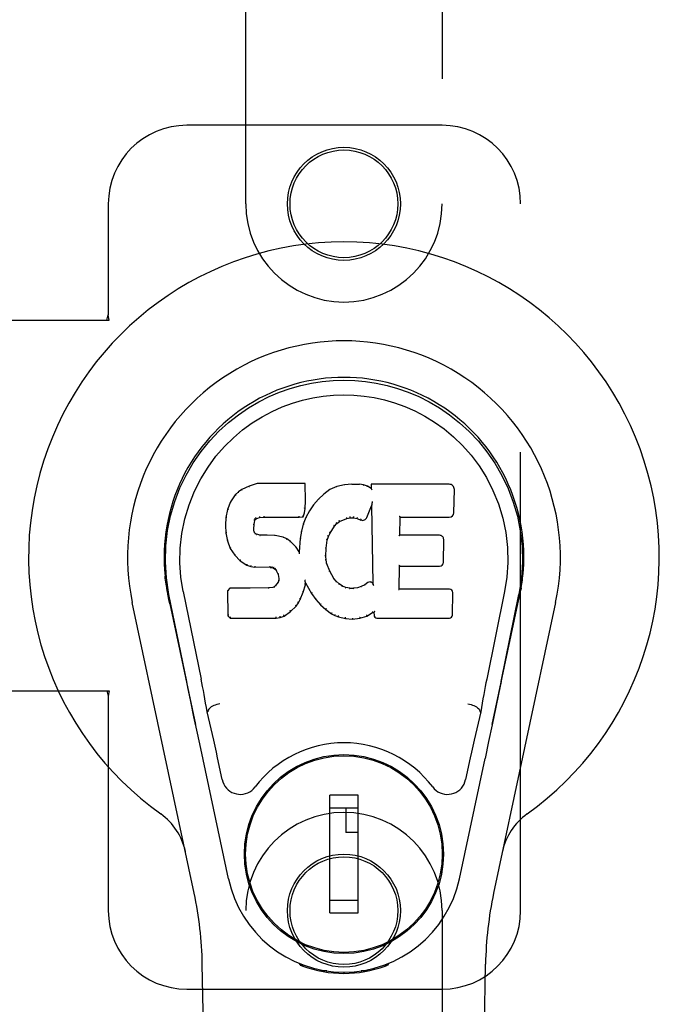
# Model space of a CAD drawing. Header units: inches. Extents: x 0 to 265, y 0 to 172.
# Tile 20 of 39: x 88.3 to 90.33, y 91.01 to 94.14. Entities that reach past the tile are written whole.
import ezdxf

# ---------------------------------------------------------------- set-up
doc = ezdxf.new("R2010")
doc.units = ezdxf.units.IN
doc.header["$LTSCALE"] = 14.592486
doc.header["$MEASUREMENT"] = 0
doc.linetypes.add('HIDDEN', pattern=[0.2, 0.1, -0.1])
doc.layers.add('RIGHTHAND_DOOR_ASSEMBLY', color=7, linetype='CONTINUOUS')

msp = doc.modelspace()

# ---------------------------------------------------------------- linework, layer by layer
at = {"layer": 'RIGHTHAND_DOOR_ASSEMBLY', "color": 8, "linetype": 'HIDDEN'}
for p, q in [((89.0182, 93.5552), (89.0182, 95.4127)), ((89.6432, 95.4127), (89.6432, 93.5552)), ((89.6432, 93.8052), (88.8307, 93.8052)), ((88.5807, 93.5552), (88.5807, 93.2021)), ((89.8932, 91.3052), (89.8932, 93.5552)), ((88.5763, 93.1852), (88.5807, 93.2021)), ((88.5837, 93.1852), (88.5807, 93.2021)), ((88.2627, 93.1852), (88.5837, 93.1852)), ((88.2627, 92.0052), (88.5837, 92.0052)), ((88.5763, 92.0052), (88.5807, 91.9884)), ((88.5837, 92.0052), (88.5807, 91.9884)), ((88.5807, 91.9884), (88.5807, 91.3052)), ((89.0182, 89.4477), (89.0182, 91.3052)), ((89.6432, 91.3052), (89.6432, 89.4477)), ((88.8307, 91.0552), (89.6432, 91.0552))]:
    msp.add_line(p, q, dxfattribs=at)
at = {"layer": 'RIGHTHAND_DOOR_ASSEMBLY', "color": 7, "linetype": 'Continuous'}
for p, q in [((89.0288, 92.6565), (89.0057, 92.6458)), ((89.0546, 92.6647), (89.0288, 92.6565)), ((89.0291, 92.6559), (89.0288, 92.6565)), ((89.0547, 92.664), (89.0546, 92.6647)), ((89.2075, 92.6647), (89.0546, 92.6647)), ((89.2069, 92.6641), (89.2075, 92.6647)), ((89.2087, 92.6099), (89.2075, 92.6647)), ((89.3086, 92.6555), (89.2861, 92.6455)), ((89.3322, 92.6609), (89.3086, 92.6555)), ((89.3088, 92.6548), (89.3086, 92.6555)), ((89.3558, 92.6632), (89.3322, 92.6609)), ((89.3323, 92.6602), (89.3322, 92.6609)), ((89.3558, 92.6626), (89.3558, 92.6632)), ((89.3558, 92.6632), (89.3798, 92.6628)), ((89.3559, 92.662), (89.3558, 92.6626)), ((89.3797, 92.6621), (89.3798, 92.6628)), ((89.3926, 92.6608), (89.3798, 92.6628)), ((89.3925, 92.6601), (89.3926, 92.6608)), ((89.4055, 92.6566), (89.3926, 92.6608)), ((89.4052, 92.656), (89.4055, 92.6566)), ((89.4176, 92.6486), (89.4055, 92.6566)), ((89.4173, 92.6626), (89.4176, 92.6486)), ((89.6661, 92.6626), (89.4173, 92.6626)), ((89.418, 92.662), (89.4173, 92.6626)), ((88.9847, 92.6286), (88.9699, 92.6068)), ((88.9946, 92.6381), (88.9847, 92.6286)), ((88.9851, 92.6282), (88.9847, 92.6286)), ((89.0057, 92.6458), (88.9946, 92.6381)), ((88.995, 92.6376), (88.9946, 92.6381)), ((89.006, 92.6453), (89.0057, 92.6458)), ((89.2665, 92.6312), (89.2494, 92.6148)), ((89.2861, 92.6455), (89.2665, 92.6312)), ((89.2669, 92.6307), (89.2665, 92.6312)), ((89.2864, 92.645), (89.2861, 92.6455)), ((89.4176, 92.6486), (89.4182, 92.6474)), ((89.6809, 92.5718), (89.6822, 92.6462)), ((88.9699, 92.6068), (88.9602, 92.5821)), ((88.9705, 92.6065), (88.9699, 92.6068)), ((89.2073, 92.5855), (89.2087, 92.6099)), ((89.2081, 92.6099), (89.2087, 92.6099)), ((89.2342, 92.5971), (89.2209, 92.5778)), ((89.2494, 92.6148), (89.2342, 92.5971)), ((89.2347, 92.5967), (89.2342, 92.5971)), ((89.2498, 92.6144), (89.2494, 92.6148)), ((89.4037, 92.5568), (89.4186, 92.5936)), ((89.4191, 92.5965), (89.4186, 92.5936)), ((89.4186, 92.5936), (89.4229, 92.3465)), ((89.4193, 92.5984), (89.4192, 92.5979)), ((89.4194, 92.5991), (89.4193, 92.5984)), ((89.4195, 92.5998), (89.4194, 92.5991)), ((89.4197, 92.6009), (89.4195, 92.5998)), ((89.4199, 92.602), (89.4197, 92.6009)), ((89.4201, 92.6032), (89.4199, 92.602)), ((89.4203, 92.6046), (89.4201, 92.6032)), ((89.4207, 92.6065), (89.4203, 92.6046)), ((89.4209, 92.6077), (89.4207, 92.6065)), ((88.9602, 92.5821), (88.9552, 92.5571)), ((88.9608, 92.5819), (88.9602, 92.5821)), ((89.0756, 92.5613), (89.0756, 92.5599)), ((89.1886, 92.5599), (89.1885, 92.5613)), ((89.2013, 92.5585), (89.2057, 92.5712)), ((89.2052, 92.5713), (89.2057, 92.5712)), ((89.2057, 92.5712), (89.2073, 92.5855)), ((89.2067, 92.5855), (89.2073, 92.5855)), ((89.2209, 92.5778), (89.2098, 92.5571)), ((89.2214, 92.5775), (89.2209, 92.5778)), ((88.9552, 92.5571), (88.9538, 92.5321)), ((88.9538, 92.5321), (88.955, 92.5071)), ((88.9544, 92.5321), (88.9538, 92.5321)), ((88.9558, 92.557), (88.9552, 92.5571)), ((89.0439, 92.5204), (89.0448, 92.5344)), ((89.0442, 92.5345), (89.0448, 92.5344)), ((89.0448, 92.5344), (89.0468, 92.5474)), ((89.0462, 92.5476), (89.0468, 92.5474)), ((89.0468, 92.5474), (89.0484, 92.5507)), ((89.0479, 92.5511), (89.0484, 92.5507)), ((89.0484, 92.5507), (89.051, 92.5529)), ((89.0507, 92.5534), (89.051, 92.5529)), ((89.051, 92.5529), (89.0623, 92.5563)), ((89.0622, 92.5569), (89.0623, 92.5563)), ((89.0623, 92.5563), (89.0757, 92.5574)), ((89.0757, 92.5579), (89.0757, 92.5574)), ((89.0757, 92.5574), (89.1886, 92.5574)), ((89.1886, 92.5574), (89.2013, 92.5585)), ((89.1886, 92.5579), (89.1886, 92.5574)), ((89.2012, 92.5352), (89.1952, 92.5128)), ((89.2008, 92.559), (89.2013, 92.5585)), ((89.2098, 92.5571), (89.2012, 92.5352)), ((89.2018, 92.535), (89.2012, 92.5352)), ((89.2104, 92.5568), (89.2098, 92.5571)), ((89.2866, 92.5068), (89.3006, 92.5289)), ((89.3001, 92.5293), (89.3006, 92.5289)), ((89.3006, 92.5289), (89.3077, 92.5376)), ((89.3073, 92.5381), (89.3077, 92.5376)), ((89.3077, 92.5376), (89.3165, 92.5436)), ((89.3162, 92.5441), (89.3165, 92.5436)), ((89.3165, 92.5436), (89.3398, 92.5533)), ((89.3397, 92.5539), (89.3398, 92.5533)), ((89.3398, 92.5533), (89.3506, 92.5561)), ((89.3505, 92.5566), (89.3506, 92.5561)), ((89.3506, 92.5561), (89.3615, 92.5559)), ((89.3616, 92.5565), (89.3615, 92.5559)), ((89.3615, 92.5559), (89.3729, 92.5532)), ((89.3731, 92.5538), (89.3729, 92.5532)), ((89.3729, 92.5532), (89.3845, 92.5487)), ((89.3848, 92.5492), (89.3845, 92.5487)), ((89.5085, 92.5), (89.5095, 92.5573)), ((89.5089, 92.5578), (89.5095, 92.5573)), ((89.5095, 92.5573), (89.6661, 92.5573)), ((88.9556, 92.5072), (88.955, 92.5071)), ((88.955, 92.5071), (88.9596, 92.4822)), ((89.0433, 92.5204), (89.0439, 92.5204)), ((89.0438, 92.5144), (89.0443, 92.5145)), ((89.0443, 92.5145), (89.0439, 92.5204)), ((89.0458, 92.5099), (89.0443, 92.5145)), ((89.0452, 92.5096), (89.0458, 92.5099)), ((89.0485, 92.5062), (89.0458, 92.5099)), ((89.048, 92.5057), (89.0485, 92.5062)), ((89.0521, 92.5035), (89.0485, 92.5062)), ((89.0519, 92.5029), (89.0521, 92.5035)), ((89.0636, 92.5002), (89.0521, 92.5035)), ((89.0867, 92.501), (89.0636, 92.5002)), ((89.0636, 92.4995), (89.0636, 92.5002)), ((89.0866, 92.4997), (89.0867, 92.5003)), ((89.0867, 92.5003), (89.0867, 92.501)), ((89.1117, 92.4996), (89.0867, 92.501)), ((89.1116, 92.499), (89.1117, 92.4996)), ((89.1368, 92.4941), (89.1117, 92.4996)), ((89.1952, 92.5128), (89.1914, 92.49)), ((89.1958, 92.5126), (89.1952, 92.5128)), ((89.2811, 92.4961), (89.2866, 92.5068)), ((89.2861, 92.5071), (89.2866, 92.5068)), ((89.5079, 92.4994), (89.5085, 92.5)), ((89.6351, 92.5), (89.5085, 92.5)), ((88.9602, 92.4824), (88.9596, 92.4822)), ((88.9596, 92.4822), (88.9689, 92.4585)), ((89.1366, 92.4935), (89.1368, 92.4941)), ((89.1493, 92.4884), (89.1368, 92.4941)), ((89.149, 92.4879), (89.1493, 92.4884)), ((89.1604, 92.4806), (89.1493, 92.4884)), ((89.16, 92.4801), (89.1604, 92.4806)), ((89.1785, 92.4624), (89.1604, 92.4806)), ((89.1914, 92.49), (89.1877, 92.4479)), ((89.192, 92.4899), (89.1914, 92.49)), ((89.2741, 92.4594), (89.2776, 92.485)), ((89.277, 92.4851), (89.2776, 92.485)), ((89.2776, 92.485), (89.2811, 92.4961)), ((89.2806, 92.4963), (89.2811, 92.4961)), ((89.6472, 92.4134), (89.6485, 92.4865)), ((88.9694, 92.4588), (88.9689, 92.4585)), ((88.9689, 92.4585), (88.9829, 92.4372)), ((88.9834, 92.4375), (88.9829, 92.4372)), ((88.9829, 92.4372), (89.0007, 92.4189)), ((89.1781, 92.462), (89.1785, 92.4624)), ((89.1877, 92.4479), (89.1785, 92.4624)), ((89.1882, 92.446), (89.1877, 92.4479)), ((89.2729, 92.4334), (89.2741, 92.4594)), ((89.2735, 92.4595), (89.2741, 92.4594)), ((89.001, 92.4193), (89.0007, 92.4189)), ((89.0007, 92.4189), (89.0221, 92.405)), ((89.0223, 92.4055), (89.0221, 92.405)), ((89.0221, 92.405), (89.0347, 92.4004)), ((89.2723, 92.4334), (89.2729, 92.4334)), ((89.2739, 92.4212), (89.2729, 92.4334)), ((89.2733, 92.4211), (89.2739, 92.4212)), ((89.2765, 92.4094), (89.2739, 92.4212)), ((89.276, 92.4092), (89.2765, 92.4094)), ((89.2859, 92.3854), (89.2765, 92.4094)), ((89.0348, 92.4009), (89.0347, 92.4004)), ((89.0347, 92.4004), (89.0476, 92.3982)), ((89.0477, 92.3987), (89.0476, 92.3982)), ((89.0954, 92.3977), (89.0476, 92.3982)), ((89.0954, 92.3983), (89.0954, 92.3977)), ((89.0954, 92.3977), (89.1018, 92.3971)), ((89.1019, 92.3977), (89.1018, 92.3971)), ((89.1018, 92.3971), (89.1069, 92.3954)), ((89.1071, 92.3959), (89.1069, 92.3954)), ((89.1069, 92.3954), (89.1113, 92.3921)), ((89.1117, 92.3925), (89.1113, 92.3921)), ((89.1113, 92.3921), (89.1153, 92.3875)), ((89.1157, 92.3878), (89.1153, 92.3875)), ((89.1153, 92.3875), (89.1211, 92.3757)), ((89.1217, 92.3759), (89.1211, 92.3757)), ((89.1211, 92.3757), (89.1235, 92.3625)), ((89.2854, 92.3851), (89.2859, 92.3854)), ((89.2984, 92.363), (89.2859, 92.3854)), ((89.5067, 92.3285), (89.508, 92.4015)), ((89.5075, 92.4021), (89.508, 92.4015)), ((89.508, 92.4015), (89.6351, 92.4015)), ((89.1129, 92.3404), (89.1084, 92.336)), ((89.1212, 92.3514), (89.1129, 92.3404)), ((89.1134, 92.34), (89.1129, 92.3404)), ((89.123, 92.3566), (89.1212, 92.3514)), ((89.1217, 92.3511), (89.1212, 92.3514)), ((89.1235, 92.3625), (89.123, 92.3566)), ((89.1236, 92.3565), (89.123, 92.3566)), ((89.1241, 92.3625), (89.1235, 92.3625)), ((89.201, 92.3188), (89.2079, 92.3428)), ((89.2068, 92.3576), (89.2066, 92.3586)), ((89.207, 92.3569), (89.2068, 92.3576)), ((89.2071, 92.3562), (89.207, 92.3569)), ((89.2072, 92.3555), (89.2071, 92.3562)), ((89.2074, 92.3549), (89.2072, 92.3555)), ((89.2073, 92.3429), (89.2079, 92.3428)), ((89.2075, 92.3544), (89.2074, 92.3549)), ((89.2076, 92.3536), (89.2075, 92.3544)), ((89.2079, 92.3428), (89.2084, 92.3487)), ((89.2084, 92.3487), (89.208, 92.3507)), ((89.2084, 92.3487), (89.2276, 92.3148)), ((89.2979, 92.3626), (89.2984, 92.363)), ((89.3063, 92.3537), (89.2984, 92.363)), ((89.3058, 92.3532), (89.3063, 92.3537)), ((89.3156, 92.3453), (89.3063, 92.3537)), ((89.3152, 92.3448), (89.3156, 92.3453)), ((89.3258, 92.3384), (89.3156, 92.3453)), ((89.3969, 92.3422), (89.3855, 92.337)), ((89.4073, 92.3494), (89.3969, 92.3422)), ((89.3972, 92.3416), (89.3969, 92.3422)), ((89.4076, 92.3488), (89.4073, 92.3494)), ((89.4229, 92.3465), (89.4229, 92.3464)), ((89.4235, 92.3443), (89.4229, 92.3464)), ((89.4256, 92.3389), (89.4249, 92.341)), ((88.7667, 92.3323), (88.7681, 92.3252)), ((88.7698, 92.3156), (88.7692, 92.3186)), ((88.7704, 92.3125), (88.7698, 92.3156)), ((88.7738, 92.296), (88.7704, 92.3125)), ((88.8302, 92.0347), (88.7737, 92.3116)), ((88.8192, 92.3208), (88.8762, 92.0419)), ((88.9679, 92.3316), (88.9599, 92.3235)), ((88.9599, 92.3235), (88.9613, 92.2442)), ((88.9605, 92.3232), (88.9599, 92.3235)), ((89.0296, 92.3322), (88.9679, 92.3316)), ((88.9681, 92.3309), (88.9679, 92.3316)), ((89.0903, 92.3325), (89.0296, 92.3322)), ((89.0296, 92.3315), (89.0296, 92.3322)), ((89.0296, 92.3315), (89.0296, 92.3309)), ((89.1039, 92.3335), (89.0903, 92.3325)), ((89.0903, 92.3318), (89.0903, 92.3325)), ((89.0903, 92.3318), (89.0904, 92.3312)), ((89.1084, 92.336), (89.1039, 92.3335)), ((89.1041, 92.3329), (89.1039, 92.3335)), ((89.1088, 92.3355), (89.1084, 92.336)), ((89.1918, 92.2961), (89.201, 92.3188)), ((89.2005, 92.319), (89.201, 92.3188)), ((89.228, 92.3151), (89.2276, 92.3148)), ((89.2276, 92.3148), (89.2408, 92.296)), ((89.3255, 92.3378), (89.3258, 92.3384)), ((89.3369, 92.334), (89.3258, 92.3384)), ((89.3368, 92.3333), (89.3369, 92.334)), ((89.3491, 92.3318), (89.3369, 92.334)), ((89.3491, 92.3311), (89.3491, 92.3318)), ((89.3491, 92.3318), (89.3615, 92.3313)), ((89.3736, 92.3331), (89.3615, 92.3313)), ((89.3616, 92.3306), (89.3615, 92.3313)), ((89.3617, 92.3301), (89.3616, 92.3306)), ((89.3855, 92.337), (89.3736, 92.3331)), ((89.3737, 92.3325), (89.3736, 92.3331)), ((89.3858, 92.3364), (89.3855, 92.337)), ((89.5061, 92.3278), (89.5067, 92.3285)), ((89.6667, 92.3285), (89.5067, 92.3285)), ((89.6758, 92.2458), (89.6771, 92.3179)), ((89.8422, 92.3208), (89.7852, 92.0419)), ((89.8312, 92.0347), (89.8877, 92.3116)), ((89.8896, 92.3059), (89.8912, 92.3136)), ((89.8912, 92.3136), (89.8917, 92.3163)), ((89.8917, 92.3163), (89.8923, 92.319)), ((89.8923, 92.319), (89.8938, 92.3273)), ((89.8947, 92.3324), (89.8933, 92.3252)), ((89.8938, 92.3273), (89.8947, 92.3324)), ((88.8542, 91.3606), (88.6568, 92.2866)), ((88.7768, 92.2817), (88.7738, 92.296)), ((88.7768, 92.2816), (88.8587, 91.8974)), ((89.1787, 92.2743), (89.186, 92.2848)), ((89.1855, 92.2851), (89.186, 92.2848)), ((89.186, 92.2848), (89.1918, 92.2961)), ((89.1913, 92.2963), (89.1918, 92.2961)), ((89.2412, 92.2963), (89.2408, 92.296)), ((89.2408, 92.296), (89.2561, 92.2791)), ((89.2565, 92.2795), (89.2561, 92.2791)), ((89.2561, 92.2791), (89.2731, 92.2639)), ((89.8027, 91.8974), (89.8845, 92.2816)), ((90.0045, 92.2866), (89.8072, 91.3606)), ((89.14, 92.2428), (89.1608, 92.257)), ((89.1605, 92.2574), (89.1608, 92.257)), ((89.1608, 92.257), (89.1787, 92.2743)), ((89.1782, 92.2746), (89.1787, 92.2743)), ((89.2735, 92.2644), (89.2731, 92.2639)), ((89.2731, 92.2639), (89.2914, 92.25)), ((89.2917, 92.2505), (89.2914, 92.25)), ((89.2914, 92.25), (89.3019, 92.2446)), ((89.4034, 92.2427), (89.422, 92.2539)), ((89.4218, 92.2545), (89.422, 92.2539)), ((89.422, 92.2539), (89.4264, 92.2539)), ((89.4269, 92.2545), (89.4264, 92.2539)), ((89.4264, 92.2539), (89.4265, 92.2458)), ((88.9619, 92.2444), (88.9613, 92.2442)), ((88.9613, 92.2442), (88.9689, 92.2368)), ((88.9691, 92.2374), (88.9689, 92.2368)), ((88.9689, 92.2368), (89.1151, 92.2368)), ((89.115, 92.2393), (89.1149, 92.2407)), ((89.115, 92.2374), (89.1151, 92.2368)), ((89.1151, 92.2368), (89.1278, 92.2385)), ((89.1277, 92.239), (89.1278, 92.2385)), ((89.1278, 92.2385), (89.14, 92.2428)), ((89.1397, 92.2433), (89.14, 92.2428)), ((89.3021, 92.2451), (89.3019, 92.2446)), ((89.3019, 92.2446), (89.3129, 92.2409)), ((89.3131, 92.2414), (89.3129, 92.2409)), ((89.3129, 92.2409), (89.3352, 92.2352)), ((89.3353, 92.2358), (89.3352, 92.2352)), ((89.3352, 92.2352), (89.3581, 92.2327)), ((89.3581, 92.2366), (89.3581, 92.2332)), ((89.3581, 92.2327), (89.3812, 92.2359)), ((89.3581, 92.2332), (89.3581, 92.2327)), ((89.3811, 92.2364), (89.3812, 92.2359)), ((89.3812, 92.2359), (89.4034, 92.2427)), ((89.4031, 92.2433), (89.4034, 92.2427)), ((89.4356, 92.2368), (89.6667, 92.2368)), ((89.8312, 92.0347), (89.8228, 91.9941)), ((88.8534, 91.9226), (88.8432, 91.9715)), ((89.8228, 91.9941), (89.8132, 91.9476)), ((88.8973, 91.9381), (88.8952, 91.9377)), ((89.7641, 91.9381), (89.7661, 91.9377)), ((89.8132, 91.9476), (89.8025, 91.8967)), ((88.8644, 91.8703), (88.8534, 91.9226)), ((88.8747, 91.8217), (88.8644, 91.8703)), ((89.8025, 91.8967), (89.7913, 91.8435)), ((89.7913, 91.8435), (89.7799, 91.7897)), ((88.963, 91.407), (88.8747, 91.8217)), ((88.9434, 91.7222), (88.9287, 91.7913)), ((89.6984, 91.407), (89.7799, 91.7897)), ((89.7327, 91.7913), (89.718, 91.7222)), ((89.183, 91.7654), (89.183, 91.7611)), ((89.4783, 91.7654), (89.4783, 91.7611)), ((89.2854, 91.2983), (89.2854, 91.6723)), ((89.376, 91.6723), (89.2854, 91.6723)), ((89.376, 91.2983), (89.376, 91.6723)), ((89.0506, 91.633), (89.0549, 91.633)), ((89.2854, 91.633), (89.376, 91.633)), ((89.3366, 91.633), (89.3366, 91.5542)), ((89.6064, 91.633), (89.6108, 91.633)), ((89.376, 91.5542), (89.3366, 91.5542)), ((89.0506, 91.3377), (89.0549, 91.3377)), ((89.376, 91.3377), (89.2854, 91.3377)), ((89.6064, 91.3377), (89.6108, 91.3377)), ((89.2854, 91.2983), (89.376, 91.2983)), ((89.183, 91.2052), (89.183, 91.2096)), ((89.4783, 91.2052), (89.4783, 91.2096)), ((88.9522, 86.9958), (88.8799, 91.1351)), ((89.1919, 91.1317), (89.1892, 91.1374)), ((89.1955, 91.1349), (89.1954, 91.1303)), ((89.1991, 91.1318), (89.1994, 91.1288)), ((89.462, 91.1288), (89.4623, 91.1317)), ((89.4659, 91.1349), (89.4659, 91.1303)), ((89.4722, 91.1374), (89.4694, 91.1317)), ((89.7092, 86.9958), (89.7814, 91.1351)), ((89.276, 91.1137), (89.255, 91.1133)), ((89.3307, 91.1094), (89.3307, 91.1054)), ((89.4063, 91.1133), (89.3854, 91.1137))]:
    msp.add_line(p, q, dxfattribs=at)
for points in [[(88.7737, 92.3116), (88.7655, 92.3642), (88.7623, 92.416), (88.7637, 92.4662), (88.7693, 92.515), (88.7789, 92.5622), (88.7922, 92.6075), (88.8088, 92.6507), (88.8285, 92.6917), (88.8511, 92.7305), (88.8762, 92.7668), (88.9036, 92.8005), (88.9328, 92.8314), (88.9634, 92.8592), (88.995, 92.8841), (89.0272, 92.906), (89.0598, 92.9252), (89.0927, 92.9416), (89.1259, 92.9557), (89.1596, 92.9675), (89.1935, 92.977), (89.2273, 92.9844), (89.2614, 92.9896), (89.296, 92.9928), (89.3307, 92.9938)], [(89.3307, 92.9938), (89.3649, 92.9928), (89.3993, 92.9897), (89.4336, 92.9844), (89.4679, 92.977), (89.5017, 92.9675), (89.5354, 92.9557), (89.569, 92.9415), (89.6022, 92.9248), (89.6348, 92.9056), (89.6669, 92.8837), (89.6988, 92.8586), (89.7295, 92.8304), (89.7586, 92.7996), (89.7858, 92.7659), (89.8109, 92.7295), (89.8335, 92.6905), (89.8532, 92.6492), (89.8698, 92.6057), (89.8828, 92.5607), (89.8922, 92.514), (89.8978, 92.4653), (89.8991, 92.4151), (89.8958, 92.3637), (89.8877, 92.3116)], [(88.8192, 92.3208), (88.8119, 92.3666), (88.8088, 92.4127), (88.8098, 92.4594), (88.8149, 92.5061), (88.8244, 92.5524), (88.8379, 92.5974), (88.8549, 92.6401), (88.8752, 92.6803), (88.8982, 92.7175), (88.9234, 92.7518), (88.9503, 92.7828), (88.9787, 92.8108), (89.0083, 92.8359), (89.0388, 92.8581), (89.0701, 92.8776), (89.102, 92.8945), (89.1341, 92.9089), (89.1665, 92.9208), (89.1991, 92.9304), (89.2318, 92.9378), (89.2644, 92.9431), (89.297, 92.9462), (89.3295, 92.9473), (89.3621, 92.9463), (89.3946, 92.9434), (89.427, 92.9383), (89.4595, 92.9311), (89.4919, 92.9218), (89.5243, 92.9101), (89.5563, 92.896), (89.5879, 92.8795), (89.619, 92.8604), (89.6496, 92.8385), (89.6794, 92.8137), (89.7081, 92.786), (89.7353, 92.7551), (89.7609, 92.721), (89.7843, 92.6837), (89.805, 92.643), (89.8226, 92.5999), (89.8363, 92.5549), (89.846, 92.5086)], [(89.0291, 92.6559), (89.0292, 92.6559), (89.0293, 92.6558), (89.0294, 92.6558), (89.0295, 92.6557), (89.0296, 92.6556), (89.0298, 92.6554)], [(89.0547, 92.664), (89.0547, 92.664), (89.0548, 92.664), (89.0548, 92.6639), (89.0549, 92.6638), (89.0549, 92.6636), (89.055, 92.6635)], [(89.2063, 92.664), (89.2061, 92.664), (89.2059, 92.664), (89.2057, 92.6639), (89.2055, 92.6638), (89.2052, 92.6636), (89.205, 92.6635)], [(89.3094, 92.6544), (89.3093, 92.6545), (89.3092, 92.6547), (89.3091, 92.6548), (89.309, 92.6548), (89.3089, 92.6548), (89.3088, 92.6548)], [(89.3326, 92.6597), (89.3326, 92.6598), (89.3325, 92.66), (89.3325, 92.6601), (89.3324, 92.6602), (89.3324, 92.6602), (89.3323, 92.6602)], [(89.3796, 92.6615), (89.3796, 92.6617), (89.3796, 92.6619), (89.3797, 92.662), (89.3797, 92.662), (89.3797, 92.6621), (89.3797, 92.6621)], [(89.392, 92.6596), (89.3921, 92.6598), (89.3922, 92.6599), (89.3923, 92.66), (89.3923, 92.6601), (89.3924, 92.6601), (89.3925, 92.6601)], [(89.4044, 92.6556), (89.4045, 92.6557), (89.4047, 92.6558), (89.4048, 92.6559), (89.405, 92.656), (89.4051, 92.656), (89.4052, 92.656)], [(89.42, 92.6614), (89.4197, 92.6616), (89.4194, 92.6617), (89.4192, 92.6618), (89.419, 92.6619), (89.4188, 92.6619), (89.4186, 92.662)], [(88.9852, 92.6282), (88.9854, 92.6284), (88.9856, 92.6284), (88.9858, 92.6285), (88.9861, 92.6284), (88.9864, 92.6284), (88.9866, 92.6283)], [(88.995, 92.6377), (88.9952, 92.6377), (88.9953, 92.6378), (88.9955, 92.6378), (88.9957, 92.6377), (88.9959, 92.6376), (88.9962, 92.6375)], [(89.0061, 92.6453), (89.0062, 92.6453), (89.0063, 92.6453), (89.0064, 92.6453), (89.0066, 92.6452), (89.0068, 92.6451), (89.007, 92.6449)], [(89.2681, 92.6306), (89.2678, 92.6307), (89.2676, 92.6308), (89.2674, 92.6308), (89.2672, 92.6308), (89.267, 92.6308), (89.2669, 92.6307)], [(89.2874, 92.6446), (89.2872, 92.6448), (89.287, 92.6449), (89.2868, 92.645), (89.2867, 92.645), (89.2866, 92.645), (89.2864, 92.6449)], [(89.4202, 92.6451), (89.4199, 92.6456), (89.4197, 92.646), (89.4194, 92.6464), (89.4191, 92.6467), (89.4189, 92.6469), (89.4186, 92.6471)], [(88.9705, 92.6066), (88.9707, 92.6067), (88.9709, 92.6069), (88.9712, 92.607), (88.9715, 92.607), (88.9719, 92.607), (88.9722, 92.6069)], [(89.2081, 92.6098), (89.208, 92.6102), (89.2078, 92.6106), (89.2075, 92.6109), (89.2071, 92.6111), (89.2066, 92.6112), (89.2061, 92.6113)], [(89.2362, 92.5969), (89.2359, 92.597), (89.2356, 92.597), (89.2354, 92.597), (89.2351, 92.597), (89.2349, 92.5968), (89.2347, 92.5967)], [(89.2513, 92.6144), (89.251, 92.6145), (89.2507, 92.6146), (89.2505, 92.6146), (89.2502, 92.6146), (89.25, 92.6145), (89.2498, 92.6144)], [(89.4192, 92.5979), (89.4192, 92.5977), (89.4192, 92.5975), (89.4191, 92.5973)], [(89.4191, 92.5973), (89.4191, 92.5971), (89.4191, 92.5969), (89.4191, 92.5967)], [(88.9609, 92.582), (88.961, 92.5823), (88.9613, 92.5825), (88.9616, 92.5826), (88.9619, 92.5827), (88.9623, 92.5828), (88.9627, 92.5827)], [(89.0618, 92.5602), (89.062, 92.5598), (89.0621, 92.5593), (89.0622, 92.5588), (89.0623, 92.5582), (89.0623, 92.5577), (89.0623, 92.5573), (89.0623, 92.557), (89.0622, 92.5569)], [(89.0756, 92.5599), (89.0757, 92.5594), (89.0757, 92.5589), (89.0757, 92.5585), (89.0757, 92.5582), (89.0757, 92.558), (89.0757, 92.5579)], [(89.1886, 92.5579), (89.1886, 92.558), (89.1886, 92.5582), (89.1886, 92.5585), (89.1886, 92.5589), (89.1886, 92.5594), (89.1886, 92.5599)], [(89.2009, 92.5593), (89.201, 92.5596), (89.2009, 92.5599), (89.2008, 92.5603), (89.2006, 92.5607), (89.2004, 92.5611), (89.2001, 92.5615), (89.1998, 92.5619), (89.1994, 92.5622)], [(89.2052, 92.5714), (89.2051, 92.5718), (89.205, 92.5721), (89.2047, 92.5725), (89.2043, 92.5728), (89.2038, 92.573), (89.2032, 92.5731)], [(89.2067, 92.5855), (89.2067, 92.5859), (89.2065, 92.5862), (89.2062, 92.5865), (89.2058, 92.5868), (89.2053, 92.5869), (89.2048, 92.587)], [(89.2231, 92.5778), (89.2227, 92.5779), (89.2224, 92.5779), (89.2221, 92.5779), (89.2218, 92.5778), (89.2216, 92.5777), (89.2214, 92.5774)], [(89.3506, 92.5566), (89.3506, 92.5567), (89.3506, 92.5569), (89.3506, 92.5573), (89.3506, 92.5578), (89.3506, 92.5583), (89.3505, 92.5589), (89.3504, 92.5595), (89.3503, 92.56)], [(89.3616, 92.5565), (89.3615, 92.5565), (89.3615, 92.5568), (89.3615, 92.5571), (89.3615, 92.5576), (89.3615, 92.5581), (89.3616, 92.5587), (89.3617, 92.5593), (89.3618, 92.5598)], [(89.5069, 92.5612), (89.5072, 92.561), (89.5074, 92.5608), (89.5077, 92.5605), (89.5079, 92.5603), (89.5081, 92.56), (89.5083, 92.5598)], [(89.5083, 92.5598), (89.5085, 92.5595), (89.5086, 92.5593), (89.5087, 92.559), (89.5088, 92.5588), (89.5089, 92.5586), (89.5089, 92.5584)], [(88.9544, 92.5322), (88.9545, 92.5325), (88.9547, 92.5328), (88.955, 92.5331), (88.9554, 92.5333), (88.9558, 92.5334), (88.9563, 92.5335)], [(88.9558, 92.557), (88.9559, 92.5574), (88.9562, 92.5576), (88.9565, 92.5578), (88.9569, 92.558), (88.9573, 92.5581), (88.9578, 92.5581)], [(89.0422, 92.536), (89.0427, 92.5359), (89.0432, 92.5358), (89.0436, 92.5355), (89.0439, 92.5352), (89.0441, 92.5348), (89.0442, 92.5344)], [(89.0443, 92.5496), (89.0448, 92.5494), (89.0453, 92.5492), (89.0457, 92.5489), (89.046, 92.5486), (89.0462, 92.5482), (89.0462, 92.5478)], [(89.0463, 92.5537), (89.0469, 92.5534), (89.0473, 92.553), (89.0477, 92.5526), (89.048, 92.5521), (89.0481, 92.5517), (89.048, 92.5512)], [(89.0497, 92.5565), (89.0501, 92.5562), (89.0503, 92.5558), (89.0506, 92.5553), (89.0508, 92.5548), (89.0509, 92.5544), (89.0509, 92.554), (89.0509, 92.5537), (89.0508, 92.5534)], [(89.2037, 92.5358), (89.2032, 92.5358), (89.2029, 92.5358), (89.2025, 92.5357), (89.2022, 92.5355), (89.2019, 92.5353), (89.2018, 92.535)], [(89.2121, 92.5574), (89.2118, 92.5574), (89.2114, 92.5574), (89.2111, 92.5574), (89.2108, 92.5572), (89.2105, 92.5571), (89.2103, 92.5568)], [(89.3001, 92.5293), (89.3002, 92.5296), (89.3002, 92.5299), (89.3001, 92.5303), (89.2999, 92.5307), (89.2996, 92.531), (89.2993, 92.5313), (89.2989, 92.5316), (89.2985, 92.5318)], [(89.3073, 92.5381), (89.3075, 92.5384), (89.3075, 92.5387), (89.3074, 92.5391), (89.3073, 92.5395), (89.307, 92.5399), (89.3067, 92.5403), (89.3063, 92.5406), (89.3059, 92.5409)], [(89.3162, 92.5441), (89.3164, 92.5443), (89.3164, 92.5446), (89.3164, 92.545), (89.3163, 92.5455), (89.3161, 92.5459), (89.3159, 92.5464), (89.3156, 92.5469), (89.3152, 92.5472)], [(89.3397, 92.5539), (89.3398, 92.554), (89.3399, 92.5543), (89.3399, 92.5546), (89.3398, 92.5551), (89.3397, 92.5556), (89.3395, 92.5561), (89.3393, 92.5567), (89.339, 92.5571)], [(89.3731, 92.5538), (89.3729, 92.5539), (89.3729, 92.5542), (89.3729, 92.5545), (89.3729, 92.555), (89.373, 92.5555), (89.3732, 92.556), (89.3734, 92.5566), (89.3737, 92.5571)], [(89.3855, 92.5525), (89.3852, 92.5521), (89.385, 92.5516), (89.3848, 92.5511), (89.3846, 92.5506), (89.3845, 92.5501), (89.3845, 92.5497), (89.3846, 92.5494), (89.3848, 92.5492)], [(88.9556, 92.5073), (88.9557, 92.5076), (88.9559, 92.508), (88.9562, 92.5083), (88.9566, 92.5085), (88.957, 92.5087), (88.9576, 92.5088)], [(89.0414, 92.5218), (89.0418, 92.5217), (89.0423, 92.5216), (89.0427, 92.5214), (89.043, 92.5211), (89.0432, 92.5208), (89.0433, 92.5204)], [(89.0418, 92.5154), (89.0422, 92.5154), (89.0427, 92.5153), (89.043, 92.5152), (89.0433, 92.515), (89.0436, 92.5148), (89.0437, 92.5145)], [(89.0434, 92.5101), (89.0438, 92.5101), (89.0441, 92.5101), (89.0444, 92.5101), (89.0447, 92.51), (89.0449, 92.5099), (89.0451, 92.5097)], [(89.0466, 92.5057), (89.0469, 92.5058), (89.0471, 92.5059), (89.0474, 92.5059), (89.0476, 92.5059), (89.0478, 92.5058), (89.0479, 92.5058)], [(89.051, 92.5025), (89.0511, 92.5026), (89.0513, 92.5027), (89.0514, 92.5028), (89.0516, 92.5029), (89.0517, 92.5029), (89.0518, 92.5029)], [(89.0633, 92.499), (89.0634, 92.4991), (89.0634, 92.4993), (89.0634, 92.4994), (89.0635, 92.4995), (89.0635, 92.4995), (89.0636, 92.4995)], [(89.1114, 92.4984), (89.1114, 92.4986), (89.1114, 92.4987), (89.1115, 92.4989), (89.1115, 92.4989), (89.1116, 92.499), (89.1116, 92.499)], [(89.1978, 92.5136), (89.1973, 92.5136), (89.1969, 92.5135), (89.1965, 92.5134), (89.1962, 92.5132), (89.196, 92.5129), (89.1958, 92.5126)], [(89.2806, 92.4964), (89.2806, 92.4968), (89.2805, 92.4972), (89.2802, 92.4976), (89.2798, 92.498), (89.2793, 92.4983), (89.2787, 92.4984)], [(89.2861, 92.5071), (89.2862, 92.5075), (89.2861, 92.508), (89.2859, 92.5084), (89.2855, 92.5089), (89.2849, 92.5092), (89.2844, 92.5094)], [(89.5059, 92.4988), (89.5061, 92.499), (89.5064, 92.4991), (89.5066, 92.4992), (89.5068, 92.4993), (89.507, 92.4994), (89.5072, 92.4994)], [(89.846, 92.5086), (89.8514, 92.4611), (89.8526, 92.4136), (89.8495, 92.3669), (89.8422, 92.3208)], [(88.9602, 92.4825), (88.9602, 92.4829), (88.9604, 92.4833), (88.9606, 92.4836), (88.961, 92.4839), (88.9615, 92.4842), (88.9621, 92.4843)], [(89.136, 92.493), (89.1361, 92.4932), (89.1362, 92.4933), (89.1363, 92.4934), (89.1364, 92.4935), (89.1365, 92.4935), (89.1366, 92.4935)], [(89.148, 92.4876), (89.1483, 92.4877), (89.1485, 92.4878), (89.1486, 92.4879), (89.1487, 92.4879), (89.1489, 92.4879), (89.149, 92.4879)], [(89.1587, 92.48), (89.1589, 92.4801), (89.1592, 92.4802), (89.1594, 92.4802), (89.1596, 92.4802), (89.1598, 92.4802), (89.1599, 92.4801)], [(89.1939, 92.491), (89.1934, 92.491), (89.193, 92.4909), (89.1926, 92.4908), (89.1923, 92.4906), (89.1921, 92.4903), (89.1919, 92.4899)], [(89.277, 92.4852), (89.277, 92.4856), (89.2768, 92.486), (89.2765, 92.4863), (89.2761, 92.4866), (89.2756, 92.4868), (89.2751, 92.4869)], [(88.9694, 92.4589), (88.9694, 92.4593), (88.9695, 92.4597), (88.9697, 92.4601), (88.9701, 92.4605), (88.9706, 92.4609), (88.9712, 92.4611)], [(88.9833, 92.4376), (88.9832, 92.4379), (88.9832, 92.4382), (88.9833, 92.4386), (88.9835, 92.4389), (88.9838, 92.4393), (88.9841, 92.4396), (88.9845, 92.4399), (88.9849, 92.4401)], [(89.1765, 92.4621), (89.1768, 92.4622), (89.1771, 92.4622), (89.1774, 92.4622), (89.1776, 92.4622), (89.1778, 92.4621), (89.178, 92.462)], [(89.1896, 92.4414), (89.1891, 92.4433), (89.1889, 92.4441), (89.1886, 92.4449), (89.1884, 92.4454), (89.1883, 92.4458)], [(89.2723, 92.4334), (89.2722, 92.4337), (89.272, 92.4341), (89.2717, 92.4343), (89.2713, 92.4345), (89.2708, 92.4346), (89.2703, 92.4347)], [(89.2735, 92.4595), (89.2734, 92.4599), (89.2732, 92.4602), (89.2729, 92.4605), (89.2725, 92.4608), (89.272, 92.4609), (89.2715, 92.461)], [(89.001, 92.4194), (89.0009, 92.4196), (89.0008, 92.4199), (89.0009, 92.4203), (89.001, 92.4207), (89.0012, 92.4211), (89.0015, 92.4215), (89.0019, 92.4219), (89.0023, 92.4222)], [(89.0223, 92.4055), (89.0221, 92.4057), (89.0221, 92.406), (89.0221, 92.4064), (89.0222, 92.4068), (89.0224, 92.4073), (89.0226, 92.4078), (89.0229, 92.4083), (89.0232, 92.4087)], [(89.0348, 92.4009), (89.0347, 92.401), (89.0347, 92.4013), (89.0347, 92.4016), (89.0347, 92.4021), (89.0348, 92.4026), (89.0349, 92.4032), (89.0351, 92.4037), (89.0353, 92.4042)], [(89.2733, 92.4212), (89.2732, 92.4215), (89.2729, 92.4217), (89.2726, 92.4219), (89.2722, 92.4221), (89.2718, 92.4222), (89.2714, 92.4222)], [(89.2759, 92.4093), (89.2758, 92.4095), (89.2755, 92.4097), (89.2752, 92.4099), (89.2749, 92.41), (89.2745, 92.41), (89.2741, 92.41)], [(89.5055, 92.4054), (89.5057, 92.4052), (89.506, 92.405), (89.5062, 92.4048), (89.5065, 92.4045), (89.5067, 92.4043), (89.5069, 92.404)], [(89.5069, 92.404), (89.507, 92.4038), (89.5072, 92.4035), (89.5073, 92.4033), (89.5074, 92.4031), (89.5074, 92.4028), (89.5074, 92.4027)], [(89.0477, 92.3987), (89.0476, 92.3988), (89.0476, 92.399), (89.0476, 92.3994), (89.0476, 92.3999), (89.0477, 92.4004), (89.0477, 92.401), (89.0478, 92.4016), (89.0479, 92.4021)], [(89.0954, 92.3983), (89.0954, 92.3984), (89.0954, 92.3986), (89.0954, 92.3989), (89.0954, 92.3994), (89.0954, 92.3999), (89.0955, 92.4005), (89.0955, 92.4011), (89.0955, 92.4016)], [(89.1019, 92.3977), (89.1018, 92.3978), (89.1018, 92.398), (89.1018, 92.3984), (89.1018, 92.3988), (89.1019, 92.3994), (89.102, 92.3999), (89.1022, 92.4005), (89.1023, 92.401)], [(89.1071, 92.3959), (89.107, 92.3961), (89.1069, 92.3964), (89.1069, 92.3968), (89.107, 92.3973), (89.1072, 92.3978), (89.1075, 92.3982), (89.1077, 92.3987), (89.1081, 92.3991)], [(89.1118, 92.3925), (89.1116, 92.3928), (89.1115, 92.3931), (89.1116, 92.3935), (89.1118, 92.3939), (89.112, 92.3943), (89.1123, 92.3947), (89.1127, 92.395), (89.1131, 92.3953)], [(89.1157, 92.3879), (89.1156, 92.3883), (89.1157, 92.3887), (89.116, 92.3892), (89.1163, 92.3896), (89.1168, 92.39), (89.1174, 92.3903)], [(89.1217, 92.376), (89.1217, 92.3764), (89.1219, 92.3768), (89.1222, 92.3772), (89.1226, 92.3775), (89.123, 92.3777), (89.1236, 92.3779)], [(89.2854, 92.3851), (89.2852, 92.3853), (89.285, 92.3855), (89.2847, 92.3856), (89.2843, 92.3857), (89.284, 92.3857), (89.2836, 92.3856)], [(88.7666, 92.3324), (88.7655, 92.3387), (88.7645, 92.345), (88.7635, 92.3513), (88.7627, 92.3575), (88.7619, 92.3637), (88.7612, 92.3698)], [(89.1134, 92.3399), (89.1136, 92.3401), (89.1138, 92.3402), (89.1141, 92.3402), (89.1143, 92.3402), (89.1146, 92.3401), (89.1149, 92.34)], [(89.1218, 92.3512), (89.122, 92.3514), (89.1222, 92.3515), (89.1225, 92.3516), (89.1228, 92.3516), (89.1231, 92.3516), (89.1235, 92.3515)], [(89.1237, 92.3566), (89.1238, 92.3569), (89.1241, 92.3571), (89.1244, 92.3573), (89.1247, 92.3574), (89.1251, 92.3574), (89.1256, 92.3574)], [(89.1241, 92.3626), (89.1242, 92.3629), (89.1244, 92.3633), (89.1247, 92.3635), (89.1251, 92.3637), (89.1256, 92.3639), (89.1261, 92.3639)], [(89.2073, 92.343), (89.2073, 92.3434), (89.2071, 92.3437), (89.2068, 92.3441), (89.2064, 92.3443), (89.2059, 92.3445), (89.2054, 92.3446)], [(89.2078, 92.3524), (89.2078, 92.3528), (89.2077, 92.353), (89.2076, 92.3536)], [(89.208, 92.3509), (89.208, 92.351), (89.208, 92.3512), (89.208, 92.3513), (89.208, 92.3515), (89.2079, 92.3517), (89.2079, 92.352), (89.2079, 92.3522), (89.2078, 92.3524)], [(89.2962, 92.3629), (89.2966, 92.363), (89.2969, 92.363), (89.2971, 92.363), (89.2974, 92.363), (89.2976, 92.3628), (89.2978, 92.3627)], [(89.3044, 92.3532), (89.3047, 92.3533), (89.3049, 92.3534), (89.3052, 92.3534), (89.3054, 92.3534), (89.3056, 92.3534), (89.3058, 92.3532)], [(89.314, 92.3446), (89.3143, 92.3448), (89.3146, 92.3449), (89.3147, 92.3449), (89.3149, 92.3449), (89.3151, 92.3449), (89.3152, 92.3448)], [(89.3981, 92.3413), (89.3979, 92.3415), (89.3977, 92.3416), (89.3976, 92.3416), (89.3974, 92.3417), (89.3973, 92.3417), (89.3972, 92.3416)], [(89.4228, 92.3465), (89.4221, 92.3474), (89.4214, 92.3482), (89.4207, 92.3489), (89.42, 92.3495), (89.4193, 92.35), (89.4185, 92.3504), (89.4177, 92.3507), (89.4169, 92.351), (89.4161, 92.3512), (89.4153, 92.3514), (89.4145, 92.3515), (89.4137, 92.3515)], [(89.4249, 92.341), (89.4245, 92.342), (89.4242, 92.3428), (89.4239, 92.3435), (89.4237, 92.344)], [(89.8947, 92.3324), (89.8958, 92.3388), (89.8969, 92.3451), (89.8978, 92.3514), (89.8987, 92.3576), (89.8995, 92.3638), (89.9002, 92.3698)], [(88.7692, 92.3186), (88.7669, 92.331), (88.7666, 92.3324)], [(88.9608, 92.3235), (88.961, 92.3236), (88.9612, 92.3237), (88.9615, 92.3238), (88.9618, 92.3239), (88.9622, 92.3238), (88.9625, 92.3238)], [(88.9682, 92.3309), (88.9683, 92.3309), (88.9684, 92.3309), (88.9686, 92.3308), (88.9687, 92.3307), (88.9688, 92.3305), (88.969, 92.3304)], [(89.1041, 92.3329), (89.1042, 92.3329), (89.1043, 92.3328), (89.1044, 92.3328), (89.1045, 92.3327), (89.1046, 92.3325), (89.1047, 92.3324)], [(89.1089, 92.3355), (89.109, 92.3355), (89.1092, 92.3355), (89.1094, 92.3355), (89.1096, 92.3355), (89.1098, 92.3354), (89.11, 92.3352)], [(89.2005, 92.319), (89.2005, 92.3194), (89.2004, 92.3199), (89.2001, 92.3203), (89.1997, 92.3206), (89.1992, 92.3209), (89.1986, 92.321)], [(89.228, 92.3151), (89.2279, 92.3155), (89.228, 92.316), (89.2283, 92.3164), (89.2287, 92.3169), (89.2292, 92.3172), (89.2297, 92.3175)], [(89.3246, 92.3375), (89.3248, 92.3377), (89.325, 92.3378), (89.3251, 92.3378), (89.3252, 92.3379), (89.3254, 92.3379), (89.3255, 92.3378)], [(89.3362, 92.3328), (89.3363, 92.333), (89.3365, 92.3331), (89.3365, 92.3332), (89.3366, 92.3333), (89.3367, 92.3333), (89.3368, 92.3333)], [(89.3489, 92.3306), (89.3489, 92.3307), (89.3489, 92.3309), (89.349, 92.331), (89.349, 92.3311), (89.349, 92.3311), (89.3491, 92.3311)], [(89.3742, 92.332), (89.3741, 92.3321), (89.374, 92.3323), (89.374, 92.3324), (89.3739, 92.3324), (89.3738, 92.3325), (89.3738, 92.3325)], [(89.3865, 92.3359), (89.3864, 92.3361), (89.3862, 92.3362), (89.3861, 92.3363), (89.386, 92.3364), (89.3859, 92.3364), (89.3858, 92.3364)], [(89.5041, 92.3272), (89.5044, 92.3274), (89.5046, 92.3275), (89.5049, 92.3277), (89.5051, 92.3277), (89.5053, 92.3278), (89.5055, 92.3278)], [(89.1782, 92.2746), (89.1784, 92.2749), (89.1784, 92.2753), (89.1783, 92.2757), (89.1781, 92.276), (89.1779, 92.2764), (89.1775, 92.2768), (89.1772, 92.2771), (89.1767, 92.2773)], [(89.1855, 92.2851), (89.1857, 92.2855), (89.1856, 92.286), (89.1853, 92.2865), (89.1849, 92.2869), (89.1844, 92.2873), (89.1838, 92.2875)], [(89.1913, 92.2963), (89.1914, 92.2967), (89.1912, 92.2972), (89.191, 92.2976), (89.1906, 92.298), (89.19, 92.2983), (89.1895, 92.2985)], [(89.2412, 92.2964), (89.2411, 92.2967), (89.2411, 92.297), (89.2412, 92.2974), (89.2414, 92.2978), (89.2416, 92.2981), (89.242, 92.2985), (89.2424, 92.2987), (89.2428, 92.2989)], [(89.2564, 92.2795), (89.2563, 92.2798), (89.2563, 92.2801), (89.2563, 92.2804), (89.2565, 92.2808), (89.2567, 92.2812), (89.257, 92.2816), (89.2574, 92.282), (89.2579, 92.2823)], [(89.8846, 92.2817), (89.8856, 92.2864), (89.8896, 92.3059)], [(88.9619, 92.2448), (88.962, 92.2452), (88.9622, 92.2456), (88.9624, 92.2459), (88.9628, 92.2462), (88.9633, 92.2465), (88.9638, 92.2467)], [(89.1397, 92.2433), (89.1399, 92.2435), (89.14, 92.2438), (89.14, 92.2442), (89.1399, 92.2446), (89.1397, 92.2451), (89.1394, 92.2456), (89.1392, 92.2461), (89.1388, 92.2464)], [(89.1604, 92.2574), (89.1606, 92.2577), (89.1607, 92.258), (89.1606, 92.2584), (89.1605, 92.2588), (89.1603, 92.2592), (89.16, 92.2597), (89.1596, 92.26), (89.1592, 92.2603)], [(89.2735, 92.2644), (89.2733, 92.2646), (89.2733, 92.265), (89.2733, 92.2654), (89.2735, 92.2658), (89.2737, 92.2662), (89.274, 92.2666), (89.2744, 92.267), (89.2748, 92.2673)], [(89.2917, 92.2505), (89.2915, 92.2507), (89.2915, 92.251), (89.2915, 92.2514), (89.2916, 92.2518), (89.2918, 92.2523), (89.2921, 92.2528), (89.2924, 92.2532), (89.2928, 92.2535)], [(89.3021, 92.2452), (89.302, 92.2453), (89.3019, 92.2456), (89.3019, 92.246), (89.302, 92.2464), (89.3022, 92.2469), (89.3024, 92.2474), (89.3026, 92.2479), (89.3029, 92.2483)], [(89.4023, 92.2465), (89.4026, 92.2461), (89.4029, 92.2456), (89.4031, 92.2452), (89.4033, 92.2447), (89.4034, 92.2442), (89.4034, 92.2438), (89.4033, 92.2435), (89.4032, 92.2433)], [(89.4213, 92.2578), (89.4214, 92.2576), (89.4215, 92.2574), (89.4216, 92.2572), (89.4216, 92.2569), (89.4217, 92.2567), (89.4218, 92.2564)], [(89.4218, 92.2564), (89.4219, 92.256), (89.422, 92.2555), (89.422, 92.2552), (89.422, 92.2548), (89.4219, 92.2546), (89.4219, 92.2545)], [(89.4275, 92.2564), (89.4273, 92.2562), (89.4272, 92.2559), (89.4271, 92.2557), (89.427, 92.2555), (89.427, 92.2552), (89.4269, 92.2551)], [(89.4289, 92.2578), (89.4286, 92.2576), (89.4284, 92.2574), (89.4281, 92.2572), (89.4279, 92.2569), (89.4277, 92.2567), (89.4275, 92.2564)], [(88.9691, 92.2374), (88.969, 92.2376), (88.9689, 92.2378), (88.9689, 92.2381), (88.969, 92.2385), (88.9691, 92.2389), (88.9692, 92.2393)], [(88.9692, 92.2393), (88.9693, 92.2396), (88.9694, 92.2398), (88.9695, 92.2401), (88.9697, 92.2403), (88.9698, 92.2405), (88.9699, 92.2407)], [(89.115, 92.2374), (89.115, 92.2374), (89.1151, 92.2376), (89.1151, 92.238), (89.1151, 92.2384), (89.115, 92.2388), (89.115, 92.2393)], [(89.1277, 92.239), (89.1278, 92.2391), (89.1278, 92.2394), (89.1278, 92.2398), (89.1278, 92.2402), (89.1277, 92.2407), (89.1276, 92.2413), (89.1274, 92.2419), (89.1272, 92.2423)], [(89.3131, 92.2414), (89.313, 92.2415), (89.3129, 92.2418), (89.3129, 92.2422), (89.313, 92.2427), (89.3131, 92.2432), (89.3133, 92.2438), (89.3135, 92.2443), (89.3137, 92.2447)], [(89.3353, 92.2358), (89.3353, 92.2359), (89.3352, 92.2361), (89.3352, 92.2365), (89.3352, 92.2369), (89.3353, 92.2375), (89.3354, 92.238), (89.3356, 92.2386), (89.3357, 92.2391)], [(89.3806, 92.2397), (89.3808, 92.2393), (89.3809, 92.2388), (89.3811, 92.2383), (89.3812, 92.2378), (89.3812, 92.2373), (89.3812, 92.2369), (89.3812, 92.2366), (89.3811, 92.2364)], [(88.8432, 91.9715), (88.8342, 92.0151), (88.8302, 92.0347)], [(88.936, 91.9636), (88.931, 91.9627), (88.926, 91.9613), (88.9212, 91.9598), (88.9166, 91.9579), (88.9124, 91.9559), (88.9086, 91.9536), (88.9053, 91.9512), (88.9025, 91.9487), (88.9002, 91.9461), (88.8986, 91.9435), (88.8976, 91.9409), (88.8973, 91.9384)], [(89.7253, 91.9636), (89.7304, 91.9627), (89.7354, 91.9614), (89.7402, 91.9598), (89.7447, 91.9579), (89.7489, 91.9559), (89.7527, 91.9536), (89.7561, 91.9512), (89.7589, 91.9487), (89.7611, 91.9461), (89.7627, 91.9435), (89.7637, 91.9409), (89.764, 91.9384)], [(88.8973, 91.9384), (88.8973, 91.9383), (88.8973, 91.9382), (88.8973, 91.9382), (88.8973, 91.9381), (88.8973, 91.9381), (88.8973, 91.9381)], [(89.7641, 91.9381), (89.7641, 91.9381), (89.7641, 91.9381), (89.7641, 91.9382), (89.764, 91.9382), (89.764, 91.9383), (89.764, 91.9384)], [(88.9434, 91.7222), (88.9455, 91.7148), (88.9484, 91.7079), (88.9521, 91.7014), (88.9567, 91.6955), (88.9619, 91.6902), (88.9678, 91.6856), (88.9742, 91.6818), (88.981, 91.6788), (88.9882, 91.6767), (88.9955, 91.6756), (89.003, 91.6754), (89.0104, 91.6761), (89.0177, 91.6778), (89.0247, 91.6804), (89.0313, 91.6839), (89.0375, 91.6882), (89.043, 91.6932), (89.048, 91.699)], [(89.6134, 91.699), (89.6184, 91.6932), (89.6239, 91.6881), (89.6301, 91.6839), (89.6367, 91.6804), (89.6437, 91.6778), (89.651, 91.6761), (89.6584, 91.6754), (89.6658, 91.6756), (89.6732, 91.6767), (89.6804, 91.6788), (89.6872, 91.6818), (89.6936, 91.6856), (89.6995, 91.6902), (89.7047, 91.6955), (89.7093, 91.7015), (89.713, 91.708), (89.7159, 91.7149), (89.718, 91.7222)], [(89.1919, 91.1317), (89.1922, 91.1316), (89.1942, 91.1308)], [(89.1942, 91.1308), (89.1958, 91.1302), (89.1977, 91.1294), (89.1998, 91.1286)], [(89.4616, 91.1286), (89.4636, 91.1294), (89.4656, 91.1301), (89.4672, 91.1308), (89.4684, 91.1313), (89.4692, 91.1316), (89.4694, 91.1317)]]:
    msp.add_lwpolyline(points, dxfattribs=at)
at = {"layer": 'RIGHTHAND_DOOR_ASSEMBLY', "color": 8, "linetype": 'HIDDEN'}
for centre, radius in [((89.3307, 93.5552), 0.18), ((89.3307, 93.5552), 0.1715), ((89.3307, 91.3052), 0.18), ((89.3307, 91.3052), 0.1715)]:
    msp.add_circle(centre, radius, dxfattribs=at)
at = {"layer": 'RIGHTHAND_DOOR_ASSEMBLY', "color": 7, "linetype": 'Continuous'}
for radius in [0.3169, 0.313]:
    msp.add_circle((89.3307, 91.4853), radius, dxfattribs=at)
at = {"layer": 'RIGHTHAND_DOOR_ASSEMBLY', "color": 8, "linetype": 'HIDDEN'}
for centre, radius, start, end in [((88.8307, 93.5552), 0.25, 90, 180), ((89.6432, 93.5552), 0.25, 0, 90), ((89.3307, 93.5552), 0.3125, 180, 360), ((89.3307, 91.3052), 0.3125, 0, 180), ((88.8307, 91.3052), 0.25, 180, 270), ((89.6432, 91.3052), 0.25, 270, 360)]:
    msp.add_arc(centre, radius, start, end, dxfattribs=at)
at = {"layer": 'RIGHTHAND_DOOR_ASSEMBLY', "color": 7, "linetype": 'Continuous'}
for centre, radius, start, end in [((89.3307, 92.4302), 1.0039, 305.5066, 234.4934), ((89.3307, 92.4302), 0.689, 347.9703, 192.0297), ((89.3307, 92.4302), 0.5727, 353.9465, 186.0535), ((89.3307, 91.4853), 0.3543, 37.0812, 142.9188), ((88.6333, 91.4527), 0.1969, 12.0297, 54.4934), ((90.0281, 91.4527), 0.1969, 125.5066, 167.9703), ((89.3307, 91.4853), 0.3759, 192.0247, 347.9753), ((87.699, 91.1145), 1.1811, 1, 12.0297), ((90.9624, 91.1145), 1.1811, 167.9703, 179), ((89.3307, 91.4857), 0.3803, 249.8689, 290.1311)]:
    msp.add_arc(centre, radius, start, end, dxfattribs=at)
for centre, major_axis, ratio, start_param, end_param in [((89.2049, 92.6641), (0.00197, 0), 0.025114, -0.786719, -0.024118), ((89.4199, 92.662), (0.00197, 0), 0.025118, -3.116464, -2.325954), ((89.6661, 92.6465), (0, 0.0161), 0.999848, -1.588252, 0), ((88.9919, 92.6347), (0.0068, 0.00655), 0.004742, -3.141162, -3.013964), ((89.4202, 92.6461), (0.00199, -0.00132), 0.020652, -3.102743, -2.463868), ((88.9756, 92.614), (0.00508, 0.00754), 0.00518, -3.14111, -2.996917), ((89.419, 92.6016), (-0.00007, 0.00508), 0.009159, -3.095969, -2.840226), ((88.9649, 92.5924), (0.0041, 0.0105), 0.004273, -3.141291, -3.020229), ((89.2015, 92.561), (0.00068, 0.00203), 0.016088, -3.702354, -3.152114), ((89.2061, 92.5799), (0.00094, 0.00857), 0.005495, -3.302393, -3.142137), ((89.6661, 92.5721), (0, 0.0148), 0.999848, -3.141593, -1.588252), ((89.0472, 92.554), (0.00095, 0.00638), 0.007192, -3.355813, -3.142604), ((89.05, 92.5554), (0.00209, 0.00429), 0.008578, -3.403109, -3.143347), ((89.0545, 92.5566), (0.00383, 0.00321), 0.007171, 2.96981, 3.140158), ((89.3116, 92.5434), (0.00432, 0.00532), 0.00577, -3.304466, -3.142382), ((89.3901, 92.5623), (0, 0.0146), 0.999848, -3.533459, -1.953533), ((89.5089, 92.5598), (0, 0.00197), 0.017455, -3.939332, -3.159046), ((89.0412, 92.5228), (-0.00257, 0.00839), 0.005552, -3.300311, -3.142126), ((89.0416, 92.5145), (-0.00357, 0.00494), 0.007846, -3.360933, -3.142764), ((89.0428, 92.5096), (0.00526, -0.0039), 0.006775, -0.176276, -0.000946), ((89.0464, 92.5045), (0.00548, -0.00159), 0.007025, -0.140966, -0.001177), ((89.5059, 92.4994), (0.00197, 0), 0.025118, -0.815639, -0.025129), ((89.6351, 92.4867), (0, 0.0133), 0.999848, -1.588252, 0), ((88.9583, 92.4925), (-0.0019, 0.0101), 0.004568, -3.141227, -3.008321), ((88.966, 92.4677), (-0.00347, 0.00889), 0.004705, -3.141171, -3.003628), ((89.1716, 92.4684), (-0.00642, 0.00646), 0.004954, -3.275719, -3.142061), ((89.1899, 92.4433), (-0.00174, 0.00274), 0.015087, 0.04445, 0.369523), ((89.5075, 92.404), (0, 0.00197), 0.017455, -3.939332, -3.159046), ((89.6351, 92.4136), (0, 0.0121), 0.999848, -3.141593, -1.588252), ((89.1022, 92.3997), (0.00499, -0.00375), 0.005785, 0.000903, 0.134339), ((89.1121, 92.3951), (-0.00361, 0.00727), 0.005338, -3.141007, -2.984653), ((89.1205, 92.3827), (-0.0012, 0.00679), 0.006717, -3.140718, -2.94213), ((89.1257, 92.3564), (0.00397, 0.00532), 0.007145, -3.140627, -2.942612), ((89.1262, 92.3638), (0.00258, 0.00729), 0.006297, -3.140888, -2.96164), ((89.1247, 92.3701), (0.00064, 0.00765), 0.00631, -3.140878, -2.958148), ((89.2082, 92.353), (0.0009, 0.0101), 0.004701, -3.278265, -3.141973), ((89.2083, 92.3542), (0.00028, 0.00351), 0.012838, -3.478921, -3.183776), ((89.2913, 92.3704), (-0.00658, 0.0078), 0.004485, -3.264946, -3.141961), ((89.4137, 92.3407), (0, 0.0108), 0.999848, 0, 0.641022), ((89.4255, 92.3412), (-0.00202, 0.00309), 0.013288, 0.045758, 0.45434), ((88.9625, 92.3252), (0.00193, 0.00197), 0.017814, -3.134444, -2.607219), ((88.9709, 92.331), (0.00281, 0.00005), 0.01516, -3.135583, -2.872341), ((89.1151, 92.3389), (0.00634, 0.00347), 0.005821, -3.140857, -3.001014), ((89.5042, 92.3278), (0.00197, 0), 0.025118, -0.815639, -0.025129), ((89.6667, 92.3181), (0, 0.0104), 0.999848, -1.588252, 0), ((89.425, 92.2564), (0.00322, 0.00197), 0.009111, 3.002961, 3.139027), ((89.4356, 92.2459), (0, 0.00913), 0.999848, -4.694933, -3.141593), ((89.4269, 92.2564), (0, 0.00197), 0.017455, -3.124139, -2.343853), ((89.6667, 92.2459), (0, 0.00913), 0.999848, -3.141593, -1.588252), ((88.9618, 92.2472), (-0.00002, 0.00277), 0.015238, -3.135438, -2.613777), ((88.9671, 92.2393), (0.00197, -0.00197), 0.012341, 0.005109, 0.263735), ((88.892, 91.7913), (-0.0476, 0.3543), 0.069304, -1.154204, -0.794713), ((89.7693, 91.7913), (0.0476, 0.3543), 0.069304, 0.794713, 1.154204), ((88.9033, 91.7913), (-0.0758, 0.3543), 0.068378, -1.585432, -1.159525), ((89.758, 91.7913), (0.0758, 0.3543), 0.068378, 1.159525, 1.585432)]:
    msp.add_ellipse(centre, major_axis=major_axis, ratio=ratio, start_param=start_param, end_param=end_param, dxfattribs=at)

doc.saveas('drawing.dxf')
